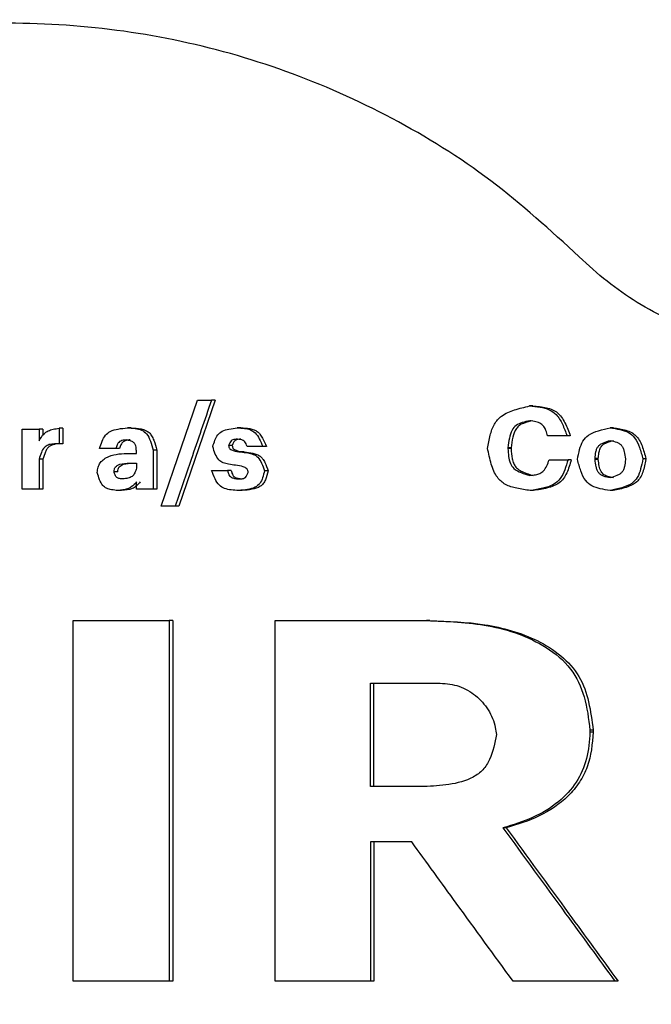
# Model space of a CAD drawing. Header units: millimetres. Extents: x -1137 to 2013, y -755 to 3954.
# Tile 8 of 53: x -751 to -739, y -512 to -493. Entities that reach past the tile are written whole.
import ezdxf

# ---------------------------------------------------------------- set-up
doc = ezdxf.new("R2010")
doc.units = ezdxf.units.MM

msp = doc.modelspace()

# ---------------------------------------------------------------- linework, layer by layer
at = {"color": 7, "linetype": 'Continuous', "lineweight": 25}
for p, q in [((-747.739, -500.74), (-747.467, -500.74)), ((-747.397, -500.74), (-747.467, -500.74)), ((-751.132, -502.461), (-751.132, -501.301)), ((-751.132, -501.301), (-750.801, -501.301)), ((-750.801, -501.301), (-750.801, -501.523)), ((-750.727, -501.301), (-750.801, -501.301)), ((-750.727, -501.301), (-750.727, -501.419)), ((-750.416, -501.283), (-750.416, -501.583)), ((-750.342, -501.283), (-750.342, -501.583)), ((-746.898, -501.274), (-746.968, -501.274)), ((-740.587, -501.427), (-740.967, -501.427)), ((-740.525, -501.427), (-740.587, -501.427)), ((-749.317, -501.671), (-749.63, -501.671)), ((-748.92, -501.767), (-748.92, -501.72)), ((-748.594, -501.705), (-748.594, -502.461)), ((-748.522, -501.705), (-748.594, -501.705)), ((-748.522, -501.705), (-748.522, -502.461)), ((-746.474, -501.634), (-746.778, -501.634)), ((-741.733, -501.658), (-741.733, -501.676)), ((-741.67, -501.658), (-741.733, -501.658)), ((-741.67, -501.676), (-741.733, -501.676)), ((-741.67, -501.658), (-741.67, -501.676)), ((-750.727, -501.88), (-750.801, -501.88)), ((-750.801, -501.88), (-750.801, -502.461)), ((-750.727, -501.88), (-750.727, -502.461)), ((-748.92, -501.957), (-748.92, -502.055)), ((-740.932, -501.891), (-740.569, -501.891)), ((-740.507, -501.891), (-740.569, -501.891)), ((-740.046, -501.886), (-740.046, -501.869)), ((-739.985, -501.886), (-739.985, -501.869)), ((-739.46, -501.873), (-739.46, -501.889)), ((-739.063, -501.869), (-739.061, -501.876)), ((-739.063, -501.886), (-739.061, -501.876)), ((-749.279, -502.122), (-749.352, -502.122)), ((-747.463, -502.097), (-747.155, -502.097)), ((-748.916, -502.461), (-748.916, -502.321)), ((-750.801, -502.461), (-751.132, -502.461)), ((-750.727, -502.461), (-750.801, -502.461)), ((-748.594, -502.461), (-748.916, -502.461)), ((-748.522, -502.461), (-748.594, -502.461)), ((-748.17, -502.789), (-748.44, -502.789)), ((-748.099, -502.789), (-748.17, -502.789)), ((-750.145, -511.975), (-750.145, -505.001)), ((-748.282, -505.001), (-748.282, -511.975)), ((-748.211, -505.001), (-748.282, -505.001)), ((-748.211, -505.001), (-748.211, -511.975)), ((-746.235, -511.975), (-746.235, -505.001)), ((-744.393, -508.21), (-744.393, -506.211)), ((-744.326, -508.21), (-744.326, -506.211)), ((-743.351, -506.211), (-743.041, -506.211)), ((-740.144, -507.118), (-740.144, -507.157)), ((-740.082, -507.118), (-740.082, -507.157)), ((-743.592, -509.283), (-744.393, -509.283)), ((-744.393, -509.283), (-744.393, -511.975)), ((-744.326, -509.283), (-744.326, -511.975)), ((-748.211, -511.975), (-748.282, -511.975)), ((-739.601, -511.975), (-739.662, -511.975))]:
    msp.add_line(p, q, dxfattribs=at)
at = {"color": 7, "linetype": 'Continuous', "lineweight": 25, "flags": 128}
for points in [[(-748.44, -502.789), (-748.047, -501.642), (-747.739, -500.74)], [(-747.397, -500.74), (-747.79, -501.887), (-748.099, -502.789)]]:
    msp.add_lwpolyline(points, dxfattribs=at)
at = {"color": 7, "linetype": 'Continuous', "lineweight": 25}
for points, knots in [([(-740.352, -497.965), (-740.909, -497.456), (-742.023, -496.439), (-743.949, -495.246), (-746.011, -494.327), (-748.902, -493.518), (-752.679, -493.287), (-757.098, -494.284), (-761.052, -496.508), (-763.861, -499.432), (-765.596, -502.507), (-766.519, -505.402), (-766.833, -508.428), (-766.527, -511.454), (-765.612, -514.352), (-763.884, -517.431), (-761.083, -520.364), (-757.134, -522.597), (-752.718, -523.605), (-748.94, -523.385), (-746.047, -522.583), (-743.983, -521.67), (-742.054, -520.481), (-740.938, -519.467), (-740.379, -518.96)], [0, 0, 0, 0, 0.031296, 0.062593, 0.09389, 0.125189, 0.187632, 0.250072, 0.312501, 0.374924, 0.416626, 0.458306, 0.500001, 0.541693, 0.58337, 0.625078, 0.687501, 0.74993, 0.812369, 0.874814, 0.906112, 0.93741, 0.968705, 1, 1, 1, 1]), ([(-735.946, -499.769), (-736.859, -499.661), (-738.013, -499.524), (-739.234, -498.86), (-739.825, -498.451), (-740.176, -498.127), (-740.352, -497.965)], [0, 0, 0, 0, 0.557888, 0.706337, 0.852477, 1, 1, 1, 1]), ([(-747.467, -500.74), (-747.598, -501.122), (-747.833, -501.805), (-748.067, -502.489), (-748.17, -502.789)], [0, 0, 0, 0, 0.559963, 1, 1, 1, 1]), ([(-742.126, -501.67), (-742.111, -501.585), (-742.082, -501.426), (-742.01, -501.201), (-741.846, -501.018), (-741.598, -500.918), (-741.411, -500.874), (-741.312, -500.851)], [0, 0, 0, 0, 0.201943, 0.380385, 0.544598, 0.761267, 1, 1, 1, 1]), ([(-741.312, -500.851), (-741.245, -500.857), (-741.116, -500.868), (-740.934, -500.91), (-740.774, -501.023), (-740.67, -501.208), (-740.615, -501.352), (-740.587, -501.427)], [0, 0, 0, 0, 0.200495, 0.385535, 0.545886, 0.762525, 1, 1, 1, 1]), ([(-741.249, -500.851), (-741.261, -500.851), (-741.282, -500.851), (-741.303, -500.851), (-741.312, -500.851)], [0, 0, 0, 0, 0.559809, 1, 1, 1, 1]), ([(-741.249, -500.851), (-741.162, -500.858), (-741.031, -500.869), (-740.87, -500.918), (-740.769, -500.978), (-740.69, -501.068), (-740.603, -501.216), (-740.556, -501.343), (-740.525, -501.427)], [0, 0, 0, 0, 0.26066, 0.386584, 0.49531, 0.604698, 0.734736, 1, 1, 1, 1]), ([(-741.31, -501.135), (-741.358, -501.146), (-741.449, -501.166), (-741.576, -501.217), (-741.667, -501.327), (-741.71, -501.481), (-741.725, -501.596), (-741.733, -501.658)], [0, 0, 0, 0, 0.199527, 0.3747, 0.536394, 0.750017, 1, 1, 1, 1]), ([(-741.247, -501.135), (-741.31, -501.148), (-741.402, -501.169), (-741.512, -501.224), (-741.595, -501.31), (-741.645, -501.464), (-741.661, -501.591), (-741.67, -501.658)], [0, 0, 0, 0, 0.258912, 0.376071, 0.487828, 0.728278, 1, 1, 1, 1]), ([(-740.967, -501.427), (-740.976, -501.393), (-740.992, -501.332), (-741.029, -501.249), (-741.096, -501.186), (-741.195, -501.153), (-741.27, -501.141), (-741.31, -501.135)], [0, 0, 0, 0, 0.211519, 0.381321, 0.541429, 0.753678, 1, 1, 1, 1]), ([(-750.801, -501.523), (-750.773, -501.474), (-750.728, -501.398), (-750.627, -501.326), (-750.525, -501.298), (-750.453, -501.288), (-750.416, -501.283)], [0, 0, 0, 0, 0.346099, 0.545678, 0.760196, 1, 1, 1, 1]), ([(-750.342, -501.283), (-750.356, -501.283), (-750.38, -501.283), (-750.405, -501.283), (-750.416, -501.283)], [0, 0, 0, 0, 0.560281, 1, 1, 1, 1]), ([(-749.63, -501.671), (-749.615, -501.625), (-749.587, -501.536), (-749.528, -501.415), (-749.416, -501.329), (-749.266, -501.291), (-749.154, -501.28), (-749.094, -501.274)], [0, 0, 0, 0, 0.19793, 0.375772, 0.539167, 0.752482, 1, 1, 1, 1]), ([(-749.094, -501.274), (-749.044, -501.277), (-748.951, -501.283), (-748.818, -501.309), (-748.705, -501.394), (-748.64, -501.536), (-748.61, -501.646), (-748.594, -501.705)], [0, 0, 0, 0, 0.202861, 0.381815, 0.542432, 0.752116, 1, 1, 1, 1]), ([(-749.022, -501.274), (-749.035, -501.274), (-749.059, -501.274), (-749.083, -501.274), (-749.094, -501.274)], [0, 0, 0, 0, 0.559992, 1, 1, 1, 1]), ([(-749.022, -501.274), (-748.957, -501.278), (-748.861, -501.283), (-748.744, -501.317), (-748.672, -501.362), (-748.62, -501.43), (-748.565, -501.544), (-748.54, -501.64), (-748.522, -501.705)], [0, 0, 0, 0, 0.263215, 0.387001, 0.493935, 0.59991, 0.73101, 1, 1, 1, 1]), ([(-747.441, -501.636), (-747.428, -501.594), (-747.405, -501.515), (-747.353, -501.406), (-747.255, -501.327), (-747.121, -501.292), (-747.022, -501.28), (-746.968, -501.274)], [0, 0, 0, 0, 0.197891, 0.375465, 0.539126, 0.752369, 1, 1, 1, 1]), ([(-746.968, -501.274), (-746.92, -501.276), (-746.835, -501.28), (-746.714, -501.303), (-746.609, -501.37), (-746.535, -501.489), (-746.496, -501.583), (-746.474, -501.634)], [0, 0, 0, 0, 0.213392, 0.38568, 0.545941, 0.755876, 1, 1, 1, 1]), ([(-746.898, -501.274), (-746.84, -501.276), (-746.754, -501.28), (-746.646, -501.307), (-746.578, -501.344), (-746.523, -501.4), (-746.462, -501.496), (-746.428, -501.578), (-746.405, -501.634)], [0, 0, 0, 0, 0.261193, 0.386902, 0.496023, 0.603681, 0.734707, 1, 1, 1, 1]), ([(-740.387, -501.886), (-740.374, -501.821), (-740.35, -501.7), (-740.293, -501.529), (-740.164, -501.393), (-739.972, -501.321), (-739.829, -501.29), (-739.753, -501.274)], [0, 0, 0, 0, 0.202468, 0.380523, 0.544246, 0.760829, 1, 1, 1, 1]), ([(-739.692, -501.274), (-739.703, -501.274), (-739.724, -501.274), (-739.744, -501.274), (-739.753, -501.274)], [0, 0, 0, 0, 0.560046, 1, 1, 1, 1]), ([(-739.753, -501.274), (-739.69, -501.284), (-739.57, -501.301), (-739.401, -501.351), (-739.261, -501.472), (-739.179, -501.659), (-739.141, -501.801), (-739.121, -501.876)], [0, 0, 0, 0, 0.2003146, 0.3790232, 0.5423181, 0.7589941, 1, 1, 1, 1]), ([(-739.692, -501.274), (-739.61, -501.286), (-739.488, -501.303), (-739.34, -501.359), (-739.251, -501.424), (-739.185, -501.515), (-739.117, -501.663), (-739.085, -501.786), (-739.063, -501.869)], [0, 0, 0, 0, 0.260937, 0.385793, 0.493946, 0.602732, 0.733007, 1, 1, 1, 1]), ([(-750.416, -501.583), (-750.455, -501.583), (-750.526, -501.584), (-750.626, -501.599), (-750.712, -501.653), (-750.764, -501.757), (-750.788, -501.836), (-750.801, -501.88)], [0, 0, 0, 0, 0.217017, 0.390519, 0.546718, 0.753223, 1, 1, 1, 1]), ([(-750.342, -501.583), (-750.391, -501.583), (-750.462, -501.583), (-750.552, -501.603), (-750.607, -501.632), (-750.65, -501.68), (-750.693, -501.762), (-750.713, -501.832), (-750.727, -501.88)], [0, 0, 0, 0, 0.266031, 0.391615, 0.498344, 0.602989, 0.732486, 1, 1, 1, 1]), ([(-750.342, -501.583), (-750.356, -501.583), (-750.38, -501.583), (-750.405, -501.583), (-750.416, -501.583)], [0, 0, 0, 0, 0.560281, 1, 1, 1, 1]), ([(-749.114, -501.507), (-749.134, -501.509), (-749.171, -501.513), (-749.223, -501.525), (-749.267, -501.555), (-749.296, -501.608), (-749.31, -501.649), (-749.317, -501.671)], [0, 0, 0, 0, 0.2138724, 0.3878101, 0.5484958, 0.756243, 1, 1, 1, 1]), ([(-749.042, -501.507), (-749.067, -501.509), (-749.104, -501.513), (-749.15, -501.527), (-749.179, -501.543), (-749.201, -501.568), (-749.225, -501.611), (-749.237, -501.647), (-749.245, -501.671)], [0, 0, 0, 0, 0.262776, 0.389081, 0.497907, 0.604791, 0.735232, 1, 1, 1, 1]), ([(-748.92, -501.72), (-748.921, -501.696), (-748.923, -501.654), (-748.935, -501.595), (-748.974, -501.547), (-749.038, -501.523), (-749.087, -501.513), (-749.114, -501.507)], [0, 0, 0, 0, 0.215961, 0.3853, 0.539627, 0.748623, 1, 1, 1, 1]), ([(-746.966, -501.494), (-746.982, -501.495), (-747.011, -501.496), (-747.053, -501.504), (-747.09, -501.524), (-747.115, -501.565), (-747.128, -501.597), (-747.135, -501.614)], [0, 0, 0, 0, 0.215266, 0.391478, 0.552966, 0.758053, 1, 1, 1, 1]), ([(-746.896, -501.494), (-746.916, -501.495), (-746.946, -501.496), (-746.983, -501.505), (-747.007, -501.516), (-747.026, -501.535), (-747.047, -501.567), (-747.058, -501.595), (-747.065, -501.614)], [0, 0, 0, 0, 0.26466, 0.392919, 0.502401, 0.608716, 0.737847, 1, 1, 1, 1]), ([(-746.778, -501.634), (-746.784, -501.616), (-746.794, -501.585), (-746.816, -501.543), (-746.853, -501.514), (-746.906, -501.5), (-746.945, -501.496), (-746.966, -501.494)], [0, 0, 0, 0, 0.210423, 0.378646, 0.54044, 0.752711, 1, 1, 1, 1]), ([(-740.046, -501.869), (-740.042, -501.824), (-740.037, -501.757), (-740.013, -501.676), (-739.983, -501.625), (-739.938, -501.587), (-739.861, -501.549), (-739.796, -501.531), (-739.753, -501.518)], [0, 0, 0, 0, 0.263907, 0.389712, 0.497415, 0.603366, 0.733531, 1, 1, 1, 1]), ([(-739.985, -501.869), (-739.981, -501.832), (-739.975, -501.767), (-739.955, -501.675), (-739.9, -501.597), (-739.805, -501.551), (-739.732, -501.53), (-739.692, -501.518)], [0, 0, 0, 0, 0.215098, 0.388469, 0.546877, 0.754589, 1, 1, 1, 1]), ([(-739.753, -501.518), (-739.709, -501.527), (-739.646, -501.54), (-739.57, -501.577), (-739.528, -501.618), (-739.5, -501.672), (-739.474, -501.757), (-739.466, -501.827), (-739.46, -501.873)], [0, 0, 0, 0, 0.259463, 0.376149, 0.488135, 0.595313, 0.728495, 1, 1, 1, 1]), ([(-749.676, -502.139), (-749.671, -502.105), (-749.663, -502.038), (-749.623, -501.942), (-749.545, -501.873), (-749.365, -501.777), (-749.193, -501.771), (-749.055, -501.767)], [0, 0, 0, 0, 0.127175, 0.248706, 0.37398, 0.500375, 1, 1, 1, 1]), ([(-749.245, -501.671), (-749.259, -501.671), (-749.283, -501.671), (-749.307, -501.671), (-749.317, -501.671)], [0, 0, 0, 0, 0.559739, 1, 1, 1, 1]), ([(-749.055, -501.767), (-749.03, -501.767), (-748.985, -501.767), (-748.94, -501.767), (-748.92, -501.767)], [0, 0, 0, 0, 0.559812, 1, 1, 1, 1]), ([(-747, -501.997), (-747.045, -501.992), (-747.127, -501.983), (-747.239, -501.954), (-747.338, -501.892), (-747.4, -501.775), (-747.426, -501.685), (-747.441, -501.636)], [0, 0, 0, 0, 0.217028, 0.393013, 0.552688, 0.758088, 1, 1, 1, 1]), ([(-747.135, -501.614), (-747.133, -501.623), (-747.132, -501.638), (-747.124, -501.662), (-747.098, -501.691), (-747.023, -501.727), (-746.951, -501.735), (-746.904, -501.74)], [0, 0, 0, 0, 0.093738, 0.164625, 0.247996, 0.501188, 1, 1, 1, 1]), ([(-747.065, -501.614), (-747.078, -501.614), (-747.101, -501.614), (-747.124, -501.614), (-747.135, -501.614)], [0, 0, 0, 0, 0.560188, 1, 1, 1, 1]), ([(-747.065, -501.614), (-747.064, -501.626), (-747.062, -501.644), (-747.051, -501.666), (-747.026, -501.692), (-746.954, -501.727), (-746.882, -501.735), (-746.834, -501.74)], [0, 0, 0, 0, 0.126522, 0.184624, 0.247913, 0.501268, 1, 1, 1, 1]), ([(-746.904, -501.74), (-746.858, -501.745), (-746.774, -501.753), (-746.658, -501.78), (-746.556, -501.844), (-746.489, -501.962), (-746.457, -502.054), (-746.44, -502.104)], [0, 0, 0, 0, 0.215794, 0.390778, 0.550915, 0.757963, 1, 1, 1, 1]), ([(-746.834, -501.74), (-746.847, -501.74), (-746.87, -501.74), (-746.894, -501.74), (-746.904, -501.74)], [0, 0, 0, 0, 0.559927, 1, 1, 1, 1]), ([(-746.834, -501.74), (-746.778, -501.745), (-746.693, -501.753), (-746.589, -501.783), (-746.523, -501.819), (-746.471, -501.874), (-746.417, -501.969), (-746.389, -502.05), (-746.371, -502.104)], [0, 0, 0, 0, 0.264044, 0.391827, 0.501173, 0.607954, 0.737115, 1, 1, 1, 1]), ([(-746.405, -501.634), (-746.418, -501.634), (-746.441, -501.634), (-746.464, -501.634), (-746.474, -501.634)], [0, 0, 0, 0, 0.559935, 1, 1, 1, 1]), ([(-741.303, -502.485), (-741.389, -502.473), (-741.551, -502.451), (-741.78, -502.387), (-741.967, -502.223), (-742.064, -501.966), (-742.105, -501.772), (-742.126, -501.67)], [0, 0, 0, 0, 0.202278, 0.380554, 0.542447, 0.757965, 1, 1, 1, 1]), ([(-741.733, -501.676), (-741.729, -501.726), (-741.722, -501.823), (-741.694, -501.958), (-741.612, -502.078), (-741.471, -502.146), (-741.364, -502.178), (-741.308, -502.195)], [0, 0, 0, 0, 0.201908, 0.388652, 0.546993, 0.762455, 1, 1, 1, 1]), ([(-741.67, -501.676), (-741.665, -501.742), (-741.658, -501.839), (-741.624, -501.96), (-741.581, -502.035), (-741.515, -502.091), (-741.403, -502.149), (-741.308, -502.176), (-741.245, -502.195)], [0, 0, 0, 0, 0.264131, 0.390019, 0.497933, 0.604347, 0.733759, 1, 1, 1, 1]), ([(-749.352, -502.122), (-749.35, -502.105), (-749.347, -502.08), (-749.336, -502.05), (-749.319, -502.024), (-749.287, -501.999), (-749.198, -501.958), (-749.114, -501.958), (-749.048, -501.957)], [0, 0, 0, 0, 0.12733, 0.189123, 0.24857, 0.361569, 0.500772, 1, 1, 1, 1]), ([(-749.279, -502.122), (-749.278, -502.105), (-749.274, -502.073), (-749.253, -502.029), (-749.214, -501.999), (-749.157, -501.972), (-749.108, -501.965), (-749.078, -501.961)], [0, 0, 0, 0, 0.172781, 0.336288, 0.490203, 0.678178, 1, 1, 1, 1]), ([(-749.048, -501.957), (-749.024, -501.957), (-748.982, -501.957), (-748.939, -501.957), (-748.92, -501.957)], [0, 0, 0, 0, 0.560706, 1, 1, 1, 1]), ([(-741.308, -502.195), (-741.271, -502.191), (-741.204, -502.184), (-741.111, -502.16), (-741.031, -502.102), (-740.976, -502.006), (-740.948, -501.931), (-740.932, -501.891)], [0, 0, 0, 0, 0.211591, 0.383265, 0.544178, 0.755761, 1, 1, 1, 1]), ([(-740.569, -501.891), (-740.588, -501.957), (-740.625, -502.082), (-740.705, -502.256), (-740.856, -502.388), (-741.066, -502.451), (-741.222, -502.473), (-741.303, -502.485)], [0, 0, 0, 0, 0.19932, 0.377136, 0.542145, 0.760639, 1, 1, 1, 1]), ([(-740.507, -501.891), (-740.532, -501.978), (-740.569, -502.104), (-740.651, -502.256), (-740.768, -502.373), (-740.977, -502.448), (-741.149, -502.472), (-741.24, -502.485)], [0, 0, 0, 0, 0.259483, 0.378878, 0.492647, 0.732449, 1, 1, 1, 1]), ([(-739.755, -502.485), (-739.818, -502.476), (-739.938, -502.458), (-740.107, -502.409), (-740.247, -502.288), (-740.328, -502.102), (-740.367, -501.96), (-740.387, -501.886)], [0, 0, 0, 0, 0.2003078, 0.3789304, 0.5422962, 0.7589932, 1, 1, 1, 1]), ([(-739.985, -501.869), (-739.996, -501.869), (-740.017, -501.869), (-740.037, -501.869), (-740.046, -501.869)], [0, 0, 0, 0, 0.559847, 1, 1, 1, 1]), ([(-739.753, -502.241), (-739.797, -502.232), (-739.86, -502.22), (-739.937, -502.183), (-739.979, -502.142), (-740.007, -502.087), (-740.032, -502.002), (-740.04, -501.933), (-740.046, -501.886)], [0, 0, 0, 0, 0.259849, 0.376416, 0.4882, 0.595249, 0.728318, 1, 1, 1, 1]), ([(-739.985, -501.886), (-739.996, -501.886), (-740.017, -501.886), (-740.037, -501.886), (-740.046, -501.886)], [0, 0, 0, 0, 0.559847, 1, 1, 1, 1]), ([(-739.692, -502.241), (-739.727, -502.234), (-739.79, -502.22), (-739.877, -502.186), (-739.94, -502.113), (-739.969, -502.008), (-739.979, -501.929), (-739.985, -501.886)], [0, 0, 0, 0, 0.211722, 0.374858, 0.536561, 0.749432, 1, 1, 1, 1]), ([(-739.121, -501.876), (-739.134, -501.941), (-739.158, -502.062), (-739.215, -502.233), (-739.344, -502.369), (-739.536, -502.44), (-739.68, -502.47), (-739.755, -502.485)], [0, 0, 0, 0, 0.202556, 0.38086, 0.544197, 0.760799, 1, 1, 1, 1]), ([(-739.46, -501.889), (-739.464, -501.934), (-739.469, -502), (-739.493, -502.082), (-739.523, -502.133), (-739.568, -502.171), (-739.645, -502.21), (-739.709, -502.229), (-739.753, -502.241)], [0, 0, 0, 0, 0.263619, 0.389164, 0.49729, 0.603434, 0.733574, 1, 1, 1, 1]), ([(-739.063, -501.886), (-739.079, -501.969), (-739.102, -502.09), (-739.165, -502.237), (-739.236, -502.323), (-739.332, -502.384), (-739.484, -502.443), (-739.61, -502.468), (-739.694, -502.485)], [0, 0, 0, 0, 0.260442, 0.379581, 0.492592, 0.601469, 0.73212, 1, 1, 1, 1]), ([(-739.061, -501.876), (-739.067, -501.876), (-739.081, -501.876), (-739.1, -501.876), (-739.114, -501.876), (-739.121, -501.876), (-739.121, -501.876)], [0, 0, 0, 0, 0.327094, 0.653686, 0.98078, 1, 1, 1, 1]), ([(-749.276, -502.485), (-749.318, -502.482), (-749.392, -502.475), (-749.496, -502.45), (-749.582, -502.383), (-749.636, -502.272), (-749.662, -502.186), (-749.676, -502.139)], [0, 0, 0, 0, 0.2132546, 0.384113, 0.5424899, 0.7531796, 1, 1, 1, 1]), ([(-749.178, -502.261), (-749.2, -502.26), (-749.233, -502.258), (-749.273, -502.247), (-749.299, -502.234), (-749.318, -502.212), (-749.337, -502.175), (-749.346, -502.143), (-749.352, -502.122)], [0, 0, 0, 0, 0.266407, 0.393759, 0.501488, 0.606264, 0.734953, 1, 1, 1, 1]), ([(-748.92, -502.055), (-748.928, -502.086), (-748.94, -502.131), (-748.969, -502.184), (-749.011, -502.225), (-749.085, -502.249), (-749.146, -502.257), (-749.178, -502.261)], [0, 0, 0, 0, 0.258508, 0.378893, 0.48885, 0.729672, 1, 1, 1, 1]), ([(-746.943, -502.485), (-746.99, -502.483), (-747.083, -502.478), (-747.213, -502.454), (-747.33, -502.383), (-747.406, -502.253), (-747.443, -502.152), (-747.463, -502.097)], [0, 0, 0, 0, 0.2006172, 0.3900297, 0.5490874, 0.7567152, 1, 1, 1, 1]), ([(-747.155, -502.097), (-747.15, -502.117), (-747.141, -502.153), (-747.119, -502.203), (-747.075, -502.237), (-747.015, -502.253), (-746.97, -502.259), (-746.945, -502.261)], [0, 0, 0, 0, 0.210441, 0.37576, 0.535721, 0.749766, 1, 1, 1, 1]), ([(-747.085, -502.097), (-747.098, -502.097), (-747.122, -502.097), (-747.145, -502.097), (-747.155, -502.097)], [0, 0, 0, 0, 0.560221, 1, 1, 1, 1]), ([(-747.085, -502.097), (-747.079, -502.122), (-747.071, -502.159), (-747.047, -502.202), (-747.013, -502.234), (-746.952, -502.253), (-746.902, -502.258), (-746.876, -502.261)], [0, 0, 0, 0, 0.258713, 0.377835, 0.487461, 0.72835, 1, 1, 1, 1]), ([(-746.758, -502.135), (-746.759, -502.125), (-746.761, -502.109), (-746.769, -502.084), (-746.796, -502.052), (-746.874, -502.014), (-746.95, -502.004), (-747, -501.997)], [0, 0, 0, 0, 0.09379, 0.165548, 0.248122, 0.501476, 1, 1, 1, 1]), ([(-746.945, -502.261), (-746.927, -502.261), (-746.894, -502.26), (-746.848, -502.254), (-746.806, -502.233), (-746.778, -502.189), (-746.765, -502.154), (-746.758, -502.135)], [0, 0, 0, 0, 0.2178046, 0.3944526, 0.5547602, 0.7582851, 1, 1, 1, 1]), ([(-746.44, -502.104), (-746.451, -502.149), (-746.472, -502.235), (-746.522, -502.355), (-746.63, -502.436), (-746.775, -502.471), (-746.884, -502.48), (-746.943, -502.485)], [0, 0, 0, 0, 0.19805, 0.373272, 0.534423, 0.748721, 1, 1, 1, 1]), ([(-746.371, -502.104), (-746.385, -502.164), (-746.406, -502.251), (-746.46, -502.354), (-746.544, -502.429), (-746.69, -502.47), (-746.81, -502.48), (-746.873, -502.485)], [0, 0, 0, 0, 0.258579, 0.375052, 0.485956, 0.726687, 1, 1, 1, 1]), ([(-746.371, -502.104), (-746.384, -502.104), (-746.407, -502.104), (-746.43, -502.104), (-746.44, -502.104)], [0, 0, 0, 0, 0.559935, 1, 1, 1, 1]), ([(-748.916, -502.321), (-748.947, -502.356), (-748.998, -502.413), (-749.093, -502.459), (-749.182, -502.477), (-749.244, -502.482), (-749.276, -502.485)], [0, 0, 0, 0, 0.340807, 0.546136, 0.762501, 1, 1, 1, 1]), ([(-748.844, -502.321), (-748.867, -502.347), (-748.912, -502.398), (-749.03, -502.473), (-749.134, -502.48), (-749.204, -502.485)], [0, 0, 0, 0, 0.253001, 0.494628, 1, 1, 1, 1]), ([(-749.204, -502.485), (-749.217, -502.485), (-749.242, -502.485), (-749.266, -502.485), (-749.276, -502.485)], [0, 0, 0, 0, 0.559988, 1, 1, 1, 1]), ([(-746.873, -502.485), (-746.886, -502.485), (-746.909, -502.485), (-746.933, -502.485), (-746.943, -502.485)], [0, 0, 0, 0, 0.559961, 1, 1, 1, 1]), ([(-741.24, -502.485), (-741.252, -502.485), (-741.273, -502.485), (-741.294, -502.485), (-741.303, -502.485)], [0, 0, 0, 0, 0.559839, 1, 1, 1, 1]), ([(-739.694, -502.485), (-739.706, -502.485), (-739.726, -502.485), (-739.746, -502.485), (-739.755, -502.485)], [0, 0, 0, 0, 0.560295, 1, 1, 1, 1]), ([(-750.145, -505.001), (-749.797, -505.001), (-749.177, -505.001), (-748.556, -505.001), (-748.282, -505.001)], [0, 0, 0, 0, 0.5600307, 1, 1, 1, 1]), ([(-746.235, -505.001), (-745.689, -505.001), (-744.712, -505.001), (-743.735, -505.001), (-743.305, -505.001)], [0, 0, 0, 0, 0.559987, 1, 1, 1, 1]), ([(-743.305, -505.001), (-742.906, -505.016), (-742.109, -505.046), (-741.131, -505.376), (-740.49, -505.9), (-740.223, -506.488), (-740.171, -506.902), (-740.144, -507.118)], [0, 0, 0, 0, 0.280784, 0.561348, 0.708937, 0.848465, 1, 1, 1, 1]), ([(-743.24, -505.001), (-743.252, -505.001), (-743.274, -505.001), (-743.296, -505.001), (-743.305, -505.001)], [0, 0, 0, 0, 0.5599077, 1, 1, 1, 1]), ([(-743.24, -505.001), (-742.886, -505.014), (-742.179, -505.041), (-741.305, -505.28), (-740.698, -505.662), (-740.327, -506.064), (-740.153, -506.581), (-740.106, -506.936), (-740.082, -507.118)], [0, 0, 0, 0, 0.249333, 0.498102, 0.625777, 0.749622, 0.872139, 1, 1, 1, 1]), ([(-744.393, -506.211), (-744.199, -506.211), (-743.851, -506.211), (-743.504, -506.211), (-743.351, -506.211)], [0, 0, 0, 0, 0.560037, 1, 1, 1, 1]), ([(-743.041, -506.211), (-742.918, -506.223), (-742.672, -506.247), (-742.345, -506.437), (-742.098, -506.716), (-741.983, -506.993), (-741.96, -507.16), (-741.954, -507.205)], [0, 0, 0, 0, 0.228758, 0.457529, 0.686291, 0.915048, 1, 1, 1, 1]), ([(-740.082, -507.118), (-740.093, -507.118), (-740.114, -507.118), (-740.135, -507.118), (-740.144, -507.118)], [0, 0, 0, 0, 0.559814, 1, 1, 1, 1]), ([(-741.954, -507.205), (-741.986, -507.372), (-742.033, -507.614), (-742.204, -507.898), (-742.472, -508.085), (-742.869, -508.189), (-743.192, -508.203), (-743.351, -508.21)], [0, 0, 0, 0, 0.257883, 0.377198, 0.498985, 0.75245, 1, 1, 1, 1]), ([(-740.144, -507.157), (-740.157, -507.33), (-740.182, -507.67), (-740.391, -508.145), (-740.756, -508.543), (-741.253, -508.834), (-741.635, -508.951), (-741.828, -509.01)], [0, 0, 0, 0, 0.190115, 0.372578, 0.558256, 0.777153, 1, 1, 1, 1]), ([(-740.082, -507.157), (-740.101, -507.386), (-740.13, -507.727), (-740.341, -508.137), (-740.633, -508.488), (-741.116, -508.811), (-741.548, -508.944), (-741.764, -509.01)], [0, 0, 0, 0, 0.249368, 0.37181, 0.500456, 0.750004, 1, 1, 1, 1]), ([(-740.082, -507.157), (-740.093, -507.157), (-740.114, -507.157), (-740.135, -507.157), (-740.144, -507.157)], [0, 0, 0, 0, 0.559814, 1, 1, 1, 1]), ([(-743.351, -508.21), (-743.546, -508.21), (-743.893, -508.21), (-744.24, -508.21), (-744.393, -508.21)], [0, 0, 0, 0, 0.559977, 1, 1, 1, 1]), ([(-741.828, -509.01), (-741.424, -509.564), (-740.702, -510.552), (-739.98, -511.54), (-739.662, -511.975)], [0, 0, 0, 0, 0.5599947, 1, 1, 1, 1]), ([(-741.764, -509.01), (-741.776, -509.01), (-741.797, -509.01), (-741.819, -509.01), (-741.828, -509.01)], [0, 0, 0, 0, 0.56008, 1, 1, 1, 1]), ([(-741.764, -509.01), (-741.361, -509.564), (-740.64, -510.552), (-739.918, -511.54), (-739.601, -511.975)], [0, 0, 0, 0, 0.559993, 1, 1, 1, 1]), ([(-741.633, -511.975), (-741.999, -511.473), (-742.652, -510.575), (-743.305, -509.678), (-743.592, -509.283)], [0, 0, 0, 0, 0.559996, 1, 1, 1, 1]), ([(-748.282, -511.975), (-748.63, -511.975), (-749.251, -511.975), (-749.872, -511.975), (-750.145, -511.975)], [0, 0, 0, 0, 0.560028, 1, 1, 1, 1]), ([(-744.393, -511.975), (-744.737, -511.975), (-745.351, -511.975), (-745.965, -511.975), (-746.235, -511.975)], [0, 0, 0, 0, 0.56001, 1, 1, 1, 1]), ([(-744.326, -511.975), (-744.339, -511.975), (-744.361, -511.975), (-744.383, -511.975), (-744.393, -511.975)], [0, 0, 0, 0, 0.559871, 1, 1, 1, 1]), ([(-739.662, -511.975), (-740.03, -511.975), (-740.687, -511.975), (-741.344, -511.975), (-741.633, -511.975)], [0, 0, 0, 0, 0.560015, 1, 1, 1, 1])]:
    msp.add_open_spline(points, degree=3, knots=knots, dxfattribs=at)

doc.saveas('drawing.dxf')
